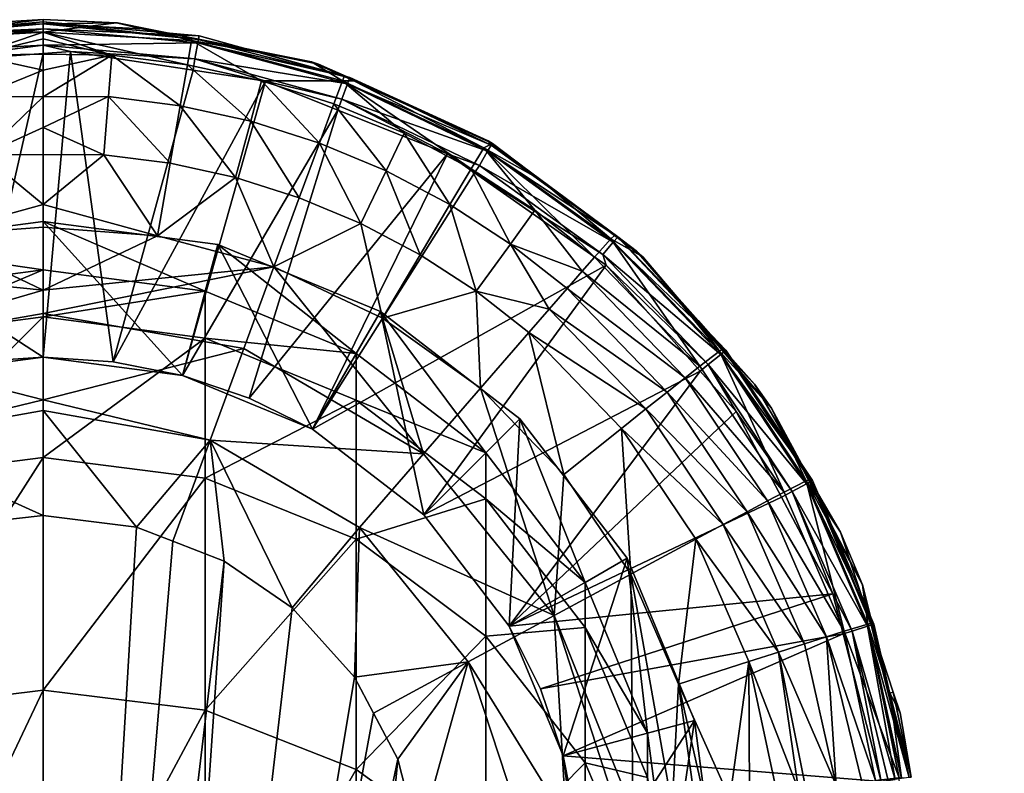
# Model space of a CAD drawing. Extents: x -0.027 to 0.027, y -0.189 to 0.072.
# Tile 256 of 256: x 0 to 0.015, y 0.06 to 0.072. Entities that reach past the tile are written whole.
import ezdxf

# ---------------------------------------------------------------- set-up
doc = ezdxf.new("R2010")
doc.units = 0
doc.layers.add('mesh', color=7, linetype='CONTINUOUS')

msp = doc.modelspace()

# ---------------------------------------------------------------- meshes
at = {"layer": 'mesh'}
mesh = msp.add_polyface(dxfattribs=at)
corners = [(-0.001687, 0.072257, 0.057423), (-0.001592, 0.072359, 0.094391), (-0.001694, 0.072335, 0.09439), (0, 0.07245, 0.057427), (-0.002188, 0.071073, 0.052787), (-0.002303, 0.07173, 0.054184), (-0.00349, 0.071469, 0.054184), (0, 0.072248, 0.055756), (-0.002371, 0.072117, 0.055747), (-0.002386, 0.072178, 0.057422), (-0.003152, 0.07209, 0.05742), (-0.000966, 0.070288, 0.051599), (0, 0.069492, 0.050885), (0, 0.070294, 0.051635), (-0.001097, 0.071884, 0.054184), (0, 0.071897, 0.054196), (0, 0.072143, 0.054881), (0, 0.071644, 0.053494), (-0.001042, 0.071219, 0.052787), (0, 0.071217, 0.052816), (0, 0.070726, 0.052039), (-0.003316, 0.070825, 0.052787), (-0.002028, 0.070153, 0.051599), (-0.003074, 0.069923, 0.051599), (-0.000001, 0.071909, 0.094893), (-0.001125, 0.066976, 0.094893), (-0.002417, 0.071726, 0.094888), (0.000435, 0.071942, 0.094894), (0, 0.06705, 0.094894), (-0.002485, 0.072154, 0.094385), (-0.000003, 0.072382, 0.094392), (-0.002496, 0.072189, 0.094572), (-0.004894, 0.07148, 0.094644), (-0.002477, 0.07208, 0.094741), (-0.000004, 0.072041, 0.094885), (-0.002447, 0.071913, 0.094853), (-0.000004, 0.072303, 0.094747), (-0.004781, 0.071173, 0.094863), (-0.000004, 0.072415, 0.094578)]
mesh.append_faces([[corners[k] for k in face] for face in [(0, 1, 2, 2), (3, 1, 0, 0), (4, 5, 6, 6), (0, 7, 3, 3), (0, 8, 7, 7), (9, 8, 0, 0), (10, 8, 9, 9), (11, 12, 13, 13), (14, 15, 16, 16), (14, 17, 15, 15), (18, 17, 14, 14), (18, 19, 17, 17), (11, 19, 18, 18), (11, 20, 19, 19), (13, 20, 11, 11), (21, 4, 6, 6), (21, 22, 4, 4), (23, 22, 21, 21), (11, 4, 22, 22), (18, 4, 11, 11), (18, 5, 4, 4), (14, 5, 18, 18), (14, 8, 5, 5), (14, 7, 8, 8), (16, 7, 14, 14), (24, 25, 26, 26), (27, 28, 24, 24), (29, 9, 0, 0), (29, 10, 9, 9), (0, 2, 29, 29), (3, 30, 1, 1), (31, 32, 29, 29), (33, 32, 31, 31), (34, 27, 24, 24), (34, 24, 26, 26), (35, 36, 34, 34), (35, 33, 36, 36), (37, 33, 35, 35), (34, 26, 35, 35), (2, 1, 30, 30), (31, 36, 33, 33), (31, 38, 36, 36), (31, 30, 38, 38), (29, 30, 31, 31), (29, 2, 30, 30)]])
mesh = msp.add_polyface(dxfattribs=at)
corners = [(0.002394, 0.071642, 0.094886), (0.001118, 0.066977, 0.094893), (0.000435, 0.071942, 0.094894), (0.003551, 0.071464, 0.094881), (0.001687, 0.072297, 0.057422), (0.001187, 0.072399, 0.094392), (0.001168, 0.072401, 0.057423), (0.001687, 0.072297, 0.094389), (0.002376, 0.072159, 0.057421), (0.001096, 0.071884, 0.054184), (0, 0.071897, 0.054196), (0, 0.071644, 0.053494), (0.00237, 0.072117, 0.055747), (0.004284, 0.071778, 0.057418), (0, 0.072248, 0.055756), (0, 0.07245, 0.057427), (0, 0.071217, 0.052816), (0, 0.069492, 0.050885), (0.000966, 0.070288, 0.051599), (0, 0.070294, 0.051635), (0.001826, 0.068991, 0.050654), (0.002303, 0.07173, 0.054184), (0.002188, 0.071073, 0.052787), (0.003316, 0.070825, 0.052787), (0.001042, 0.071219, 0.052787), (0, 0.070726, 0.052039), (0, 0.072143, 0.054881), (0.00349, 0.071469, 0.054184), (0.002028, 0.070153, 0.051599), (0.003073, 0.069923, 0.051599), (-0.000003, 0.072382, 0.094392), (0.002476, 0.072135, 0.094385), (-0.000004, 0.072415, 0.094578), (0.002489, 0.07219, 0.094572), (-0.000004, 0.072303, 0.094747), (0.00247, 0.07208, 0.094741), (0.002424, 0.071822, 0.094879), (-0.000004, 0.072041, 0.094885)]
mesh.append_faces([[corners[k] for k in face] for face in [(0, 1, 2, 2), (3, 1, 0, 0), (4, 5, 6, 6), (4, 7, 5, 5), (8, 7, 4, 4), (9, 10, 11, 11), (12, 8, 4, 4), (12, 13, 8, 8), (6, 12, 4, 4), (6, 14, 12, 12), (15, 14, 6, 6), (16, 9, 11, 11), (17, 18, 19, 19), (17, 20, 18, 18), (21, 22, 23, 23), (9, 22, 21, 21), (9, 24, 22, 22), (16, 24, 9, 9), (16, 25, 24, 24), (9, 26, 10, 10), (9, 14, 26, 26), (21, 14, 9, 9), (21, 12, 14, 14), (27, 12, 21, 21), (18, 25, 19, 19), (18, 24, 25, 25), (28, 24, 18, 18), (28, 22, 24, 24), (29, 22, 28, 28), (29, 23, 22, 22), (6, 30, 15, 15), (6, 5, 30, 30), (8, 31, 7, 7), (7, 30, 5, 5), (7, 31, 30, 30), (32, 31, 33, 33), (32, 30, 31, 31), (34, 33, 35, 35), (34, 32, 33, 33), (36, 2, 37, 37), (36, 0, 2, 2), (36, 3, 0, 0), (37, 35, 36, 36), (37, 34, 35, 35)]])
mesh = msp.add_polyface(dxfattribs=at)
corners = [(0.004705, 0.071003, 0.09487), (0.002226, 0.066757, 0.094889), (0.003551, 0.071464, 0.094881), (0.004807, 0.071542, 0.057417), (0.004399, 0.07174, 0.094374), (0.004284, 0.071778, 0.057418), (0.007041, 0.070401, 0.055745), (0.004964, 0.071471, 0.057417), (0.004784, 0.071472, 0.055747), (0.007179, 0.070469, 0.057414), (0.00237, 0.072117, 0.055747), (0.00349, 0.071469, 0.054184), (0.004415, 0.070477, 0.052786), (0.004646, 0.071103, 0.054184), (0.003316, 0.070825, 0.052787), (0.002303, 0.07173, 0.054184), (0.006498, 0.069491, 0.052786), (0.005765, 0.070633, 0.054183), (0.005478, 0.070032, 0.052786), (0.006839, 0.070064, 0.054183), (0.004092, 0.069602, 0.051599), (0.003073, 0.069923, 0.051599), (0.005077, 0.069189, 0.051598), (0.002476, 0.072135, 0.094385), (0.002376, 0.072159, 0.057421), (0.004892, 0.071517, 0.094369), (0.007108, 0.070511, 0.094346), (0.004901, 0.071527, 0.094555), (0.007156, 0.070441, 0.094529), (0.002489, 0.07219, 0.094572), (0.004863, 0.071422, 0.094724), (0.007101, 0.070345, 0.094698), (0.00247, 0.07208, 0.094741), (0.004773, 0.071177, 0.094863), (0.002424, 0.071822, 0.094879), (0.006458, 0.070302, 0.094852), (0.006969, 0.07012, 0.094837)]
mesh.append_faces([[corners[k] for k in face] for face in [(0, 1, 2, 2), (3, 4, 5, 5), (6, 7, 8, 8), (6, 9, 7, 7), (8, 5, 10, 10), (8, 3, 5, 5), (7, 3, 8, 8), (11, 12, 13, 13), (11, 14, 12, 12), (15, 14, 11, 11), (11, 8, 10, 10), (13, 8, 11, 11), (16, 17, 18, 18), (16, 19, 17, 17), (8, 19, 6, 6), (8, 17, 19, 19), (13, 17, 8, 8), (13, 18, 17, 17), (12, 18, 13, 13), (20, 14, 21, 21), (20, 12, 14, 14), (22, 18, 12, 12), (5, 23, 24, 24), (5, 4, 23, 23), (3, 25, 4, 4), (7, 25, 3, 3), (9, 25, 7, 7), (9, 26, 25, 25), (4, 25, 23, 23), (27, 26, 28, 28), (27, 25, 26, 26), (29, 25, 27, 27), (29, 23, 25, 25), (30, 28, 31, 31), (30, 27, 28, 28), (32, 27, 30, 30), (32, 29, 27, 27), (33, 2, 34, 34), (33, 0, 2, 2), (33, 35, 0, 0), (36, 35, 33, 33), (33, 31, 36, 36), (33, 30, 31, 31), (34, 30, 33, 33), (34, 32, 30, 30)]])
mesh = msp.add_polyface(dxfattribs=at)
corners = [(0.002588, 0.068109, 0.210494), (0, 0.067697, 0.224356), (0, 0.06845, 0.210494), (0.002588, 0.067358, 0.224319), (0.005, 0.06711, 0.210494), (0.005, 0.066365, 0.224211), (0, 0.065447, 0.238056), (0.002588, 0.068109, 0.098494), (0, 0.06845, 0.098494), (0.005, 0.06711, 0.098494), (0.002788, 0.068856, 0.095194), (0, 0.069223, 0.095194), (0.005387, 0.06778, 0.095194), (0.002226, 0.066757, 0.095194), (0, 0.06705, 0.095194), (0.0043, 0.065898, 0.095194), (0.001118, 0.066977, 0.094893), (0, 0.06705, 0.094894), (0.000435, 0.071942, 0.094894), (0.003551, 0.071464, 0.094881), (0.002226, 0.066757, 0.094889), (0.004705, 0.071003, 0.09487), (0.003292, 0.066395, 0.094883), (0.006458, 0.070302, 0.094852), (0.0043, 0.065898, 0.094875), (0.006892, 0.069999, 0.094845), (0, 0.068124, 0.050119), (0.003684, 0.068495, 0.050654), (0.001826, 0.068991, 0.050654), (0, 0.069132, 0.050684), (0, 0.069492, 0.050885), (0, 0.066371, 0.049597), (0.003204, 0.06719, 0.049974), (0, 0.067748, 0.050007), (0.003073, 0.069923, 0.051599), (0.004092, 0.069602, 0.051599), (0.002028, 0.070153, 0.051599), (0.000966, 0.070288, 0.051599), (0.00692, 0.068105, 0.051597), (0.005423, 0.067673, 0.050653), (0.006986, 0.066556, 0.050651), (0.006023, 0.068688, 0.051598), (0.005077, 0.069189, 0.051598), (0.006075, 0.065505, 0.049971), (0.004415, 0.070477, 0.052786), (0.005478, 0.070032, 0.052786), (0.006498, 0.069491, 0.052786)]
mesh.append_faces([[corners[k] for k in face] for face in [(0, 1, 2, 2), (0, 3, 1, 1), (4, 3, 0, 0), (4, 5, 3, 3), (3, 6, 1, 1), (7, 0, 8, 8), (7, 4, 0, 0), (9, 4, 7, 7), (8, 0, 2, 2), (10, 7, 11, 11), (10, 9, 7, 7), (12, 9, 10, 10), (11, 7, 8, 8), (13, 11, 14, 14), (13, 10, 11, 11), (15, 10, 13, 13), (15, 12, 10, 10), (16, 14, 17, 17), (18, 16, 17, 17), (19, 20, 16, 16), (21, 22, 20, 20), (23, 22, 21, 21), (23, 24, 22, 22), (25, 24, 23, 23), (26, 27, 28, 28), (29, 28, 30, 30), (29, 26, 28, 28), (31, 32, 33, 33), (34, 27, 35, 35), (34, 28, 27, 27), (36, 28, 34, 34), (36, 37, 28, 28), (38, 39, 40, 40), (41, 39, 38, 38), (41, 42, 39, 39), (27, 33, 32, 32), (26, 33, 27, 27), (27, 42, 35, 35), (27, 39, 42, 42), (43, 39, 27, 27), (42, 44, 35, 35), (41, 45, 42, 42), (41, 46, 45, 45), (38, 46, 41, 41)]])
mesh = msp.add_polyface(dxfattribs=at)
corners = [(-0.002588, 0.068109, 0.210494), (-0.005, 0.066365, 0.224211), (-0.005, 0.06711, 0.210494), (-0.002588, 0.067358, 0.224319), (0, 0.06845, 0.210494), (0, 0.067697, 0.224356), (-0.005, 0.06711, 0.098494), (-0.002588, 0.068109, 0.098494), (0, 0.06845, 0.098494), (-0.005387, 0.06778, 0.095194), (-0.002788, 0.068856, 0.095194), (0, 0.069223, 0.095194), (-0.002226, 0.066757, 0.095194), (0, 0.06705, 0.095194), (-0.001125, 0.066976, 0.094893), (0, 0.06705, 0.094894), (-0.005376, 0.070828, 0.094865), (-0.0043, 0.065898, 0.094875), (-0.006883, 0.069959, 0.094845), (-0.003287, 0.066397, 0.094883), (-0.00473, 0.071024, 0.09487), (-0.002226, 0.066757, 0.094889), (-0.003204, 0.06719, 0.049974), (0, 0.067748, 0.050007), (0, 0.068124, 0.050119), (0, 0.066371, 0.049597), (-0.000966, 0.070288, 0.051599), (-0.001826, 0.068991, 0.050654), (0, 0.069492, 0.050885), (-0.005423, 0.067673, 0.050653), (-0.00692, 0.068105, 0.051597), (-0.006986, 0.066556, 0.050651), (0, 0.069132, 0.050684), (-0.003684, 0.068495, 0.050654), (-0.006075, 0.065505, 0.049971), (-0.003074, 0.069923, 0.051599), (-0.002028, 0.070153, 0.051599), (-0.005077, 0.069189, 0.051598), (-0.006499, 0.069491, 0.052786), (-0.006023, 0.068688, 0.051598), (-0.005478, 0.070031, 0.052786), (-0.004092, 0.069601, 0.051599), (-0.007467, 0.068861, 0.052785), (-0.002417, 0.071726, 0.094888), (-0.000001, 0.071909, 0.094893)]
mesh.append_faces([[corners[k] for k in face] for face in [(0, 1, 2, 2), (0, 3, 1, 1), (4, 3, 0, 0), (4, 5, 3, 3), (6, 0, 2, 2), (7, 0, 6, 6), (7, 4, 0, 0), (8, 4, 7, 7), (9, 7, 6, 6), (10, 7, 9, 9), (10, 8, 7, 7), (11, 8, 10, 10), (12, 10, 9, 9), (13, 10, 12, 12), (13, 11, 10, 10), (14, 13, 12, 12), (15, 13, 14, 14), (16, 17, 18, 18), (16, 19, 17, 17), (20, 21, 19, 19), (22, 23, 24, 24), (22, 25, 23, 23), (26, 27, 28, 28), (29, 30, 31, 31), (27, 32, 28, 28), (27, 24, 32, 32), (33, 24, 27, 27), (33, 22, 24, 24), (29, 22, 33, 33), (29, 34, 22, 22), (27, 35, 33, 33), (27, 36, 35, 35), (26, 36, 27, 27), (37, 38, 39, 39), (37, 40, 38, 38), (41, 40, 37, 37), (38, 42, 39, 39), (29, 39, 30, 30), (29, 37, 39, 39), (33, 37, 29, 29), (33, 41, 37, 37), (35, 41, 33, 33), (43, 14, 21, 21), (44, 15, 14, 14)]])
mesh = msp.add_polyface(dxfattribs=at)
corners = [(0.008995, 0.068525, 0.094813), (0.0043, 0.065898, 0.094875), (0.006892, 0.069999, 0.094845), (0.010499, 0.066827, 0.094783), (0.006081, 0.064531, 0.094857), (0.009127, 0.069, 0.057411), (0.007948, 0.069888, 0.094333), (0.007948, 0.069889, 0.057413), (0.009071, 0.068946, 0.055743), (0.007041, 0.070401, 0.055745), (0.009581, 0.068657, 0.05741), (0.007179, 0.070469, 0.057414), (0.008371, 0.06815, 0.052783), (0.008613, 0.068426, 0.053458), (0.007466, 0.068861, 0.052785), (0.01026, 0.066722, 0.053455), (0.008086, 0.067822, 0.052161), (0.009632, 0.066223, 0.052157), (0.009972, 0.066493, 0.05278), (0.007759, 0.067446, 0.051596), (0.008321, 0.065176, 0.050647), (0.009242, 0.065912, 0.051592), (0.006986, 0.066556, 0.050651), (0.00692, 0.068105, 0.051597), (0.006839, 0.070064, 0.054183), (0.006498, 0.069491, 0.052786), (0.007858, 0.069401, 0.054182), (0.00881, 0.068651, 0.054181), (0.007108, 0.070511, 0.094346), (0.009181, 0.068974, 0.094315), (0.009477, 0.068754, 0.09431), (0.007156, 0.070441, 0.094529), (0.009181, 0.068973, 0.094498), (0.007101, 0.070345, 0.094698), (0.00911, 0.068889, 0.094666), (0.006969, 0.07012, 0.094837), (0.006458, 0.070302, 0.094852), (0.008941, 0.068692, 0.094806), (0.010626, 0.066933, 0.094773)]
mesh.append_faces([[corners[k] for k in face] for face in [(0, 1, 2, 2), (3, 4, 0, 0), (5, 6, 7, 7), (8, 7, 9, 9), (8, 5, 7, 7), (10, 5, 8, 8), (7, 11, 9, 9), (12, 13, 14, 14), (12, 15, 13, 13), (16, 17, 18, 18), (19, 20, 21, 21), (19, 22, 20, 20), (23, 22, 19, 19), (14, 24, 25, 25), (14, 26, 24, 24), (13, 26, 14, 14), (9, 27, 8, 8), (27, 26, 13, 13), (9, 26, 27, 27), (9, 24, 26, 26), (19, 16, 23, 23), (19, 17, 16, 16), (21, 17, 19, 19), (23, 14, 25, 25), (16, 14, 23, 23), (16, 12, 14, 14), (18, 12, 16, 16), (18, 15, 12, 12), (7, 28, 11, 11), (7, 6, 28, 28), (5, 29, 6, 6), (10, 29, 5, 5), (10, 30, 29, 29), (31, 29, 32, 32), (31, 28, 29, 29), (28, 6, 29, 29), (33, 32, 34, 34), (33, 31, 32, 32), (35, 2, 36, 36), (37, 2, 35, 35), (37, 0, 2, 2), (38, 0, 37, 37), (35, 34, 37, 37), (35, 33, 34, 34)]])
mesh = msp.add_polyface(dxfattribs=at)
corners = [(-0.005, 0.06711, 0.210494), (-0.007071, 0.064785, 0.224039), (-0.007071, 0.065521, 0.210494), (-0.005, 0.066365, 0.224211), (-0.007071, 0.062587, 0.237425), (-0.005, 0.064139, 0.237767), (-0.002588, 0.067358, 0.224319), (-0.002588, 0.065114, 0.237983), (0, 0.067697, 0.224356), (0, 0.065447, 0.238056), (-0.007071, 0.058952, 0.250495), (-0.005, 0.060457, 0.251003), (-0.002588, 0.061404, 0.251322), (0, 0.061727, 0.251431), (-0.007071, 0.065521, 0.098494), (-0.005, 0.06711, 0.098494), (-0.007618, 0.066068, 0.095194), (-0.005387, 0.06778, 0.095194), (-0.0043, 0.065898, 0.095194), (-0.006081, 0.064531, 0.095194), (-0.002226, 0.066757, 0.095194), (-0.006081, 0.064531, 0.094857), (-0.007448, 0.06275, 0.094838), (-0.0043, 0.065898, 0.094875), (-0.003287, 0.066397, 0.094883), (-0.002226, 0.066757, 0.094889), (-0.001125, 0.066976, 0.094893), (-0.008094, 0.06926, 0.094828), (-0.002666, 0.065726, 0.049566), (0, 0.066197, 0.049581), (0, 0.066371, 0.049597), (-0.006793, 0.06218, 0.049554), (-0.005618, 0.060745, 0.049408), (-0.005278, 0.061358, 0.049411), (-0.004906, 0.06203, 0.049415), (-0.002737, 0.06387, 0.049423), (-0.005055, 0.064327, 0.049563), (-0.002071, 0.064108, 0.049423), (0, 0.064519, 0.049424), (-0.001332, 0.064372, 0.049424), (-0.003204, 0.06719, 0.049974), (-0.006075, 0.065505, 0.049971), (-0.006986, 0.066556, 0.050651), (-0.005423, 0.067673, 0.050653), (-0.003976, 0.063041, 0.04942)]
mesh.append_faces([[corners[k] for k in face] for face in [(0, 1, 2, 2), (0, 3, 1, 1), (3, 4, 1, 1), (3, 5, 4, 4), (6, 5, 3, 3), (6, 7, 5, 5), (8, 7, 6, 6), (8, 9, 7, 7), (5, 10, 4, 4), (7, 11, 5, 5), (7, 12, 11, 11), (9, 12, 7, 7), (9, 13, 12, 12), (14, 0, 2, 2), (15, 0, 14, 14), (16, 15, 14, 14), (17, 15, 16, 16), (18, 16, 19, 19), (18, 17, 16, 16), (20, 17, 18, 18), (21, 19, 22, 22), (21, 18, 19, 19), (23, 18, 21, 21), (24, 18, 23, 23), (24, 20, 18, 18), (25, 20, 24, 24), (26, 20, 25, 25), (27, 23, 21, 21), (28, 29, 30, 30), (31, 32, 33, 33), (33, 34, 31, 31), (35, 28, 36, 36), (37, 28, 35, 35), (28, 38, 29, 29), (28, 39, 38, 38), (37, 39, 28, 28), (40, 28, 30, 30), (40, 36, 28, 28), (41, 36, 40, 40), (41, 31, 36, 36), (42, 41, 43, 43), (31, 44, 36, 36), (31, 34, 44, 44), (35, 36, 44, 44)]])
mesh = msp.add_polyface(dxfattribs=at)
corners = [(0.011072, 0.066181, 0.094771), (0.007448, 0.06275, 0.094838), (0.010499, 0.066827, 0.094783), (0.010455, 0.067628, 0.057408), (0.009477, 0.068754, 0.09431), (0.009581, 0.068657, 0.05741), (0.010468, 0.067637, 0.094292), (0.011637, 0.066234, 0.057406), (0.011369, 0.06662, 0.094275), (0.010843, 0.067169, 0.057407), (0.01219, 0.065072, 0.055735), (0.012229, 0.065085, 0.057404), (0.010805, 0.067149, 0.05574), (0.009071, 0.068946, 0.055743), (0.011251, 0.064579, 0.052774), (0.009972, 0.066493, 0.05278), (0.009632, 0.066223, 0.052157), (0.011841, 0.064891, 0.054172), (0.010494, 0.066907, 0.054177), (0.00881, 0.068651, 0.054181), (0.01026, 0.066722, 0.053455), (0.008613, 0.068426, 0.053458), (0.009242, 0.065912, 0.051592), (0.010868, 0.064375, 0.052152), (0.011576, 0.064752, 0.053449), (0.010895, 0.067154, 0.094284), (0.012268, 0.065069, 0.094256), (0.01091, 0.067166, 0.094465), (0.009181, 0.068973, 0.094498), (0.009181, 0.068974, 0.094315), (0.012291, 0.065081, 0.094434), (0.010826, 0.067096, 0.094633), (0.012196, 0.065028, 0.094602), (0.00911, 0.068889, 0.094666), (0.010626, 0.066933, 0.094773), (0.008995, 0.068525, 0.094813), (0.011971, 0.064905, 0.094742), (0.011798, 0.064812, 0.094754), (0.008941, 0.068692, 0.094806)]
mesh.append_faces([[corners[k] for k in face] for face in [(0, 1, 2, 2), (3, 4, 5, 5), (3, 6, 4, 4), (7, 8, 9, 9), (7, 10, 11, 11), (7, 12, 10, 10), (9, 12, 7, 7), (12, 5, 13, 13), (12, 3, 5, 5), (9, 3, 12, 12), (14, 15, 16, 16), (12, 17, 10, 10), (12, 18, 17, 17), (13, 18, 12, 12), (13, 19, 18, 18), (18, 20, 17, 17), (18, 21, 20, 20), (19, 21, 18, 18), (22, 23, 16, 16), (24, 20, 15, 15), (24, 17, 20, 20), (3, 25, 6, 6), (9, 25, 3, 3), (9, 8, 25, 25), (7, 26, 8, 8), (11, 26, 7, 7), (25, 27, 28, 28), (26, 27, 25, 25), (29, 25, 28, 28), (29, 6, 25, 25), (4, 6, 29, 29), (26, 30, 27, 27), (25, 8, 26, 26), (31, 30, 32, 32), (31, 27, 30, 30), (33, 27, 31, 31), (33, 28, 27, 27), (34, 2, 35, 35), (34, 0, 2, 2), (36, 0, 34, 34), (36, 37, 0, 0), (34, 32, 36, 36), (34, 31, 32, 32), (38, 31, 34, 34), (38, 33, 31, 31)]])
mesh = msp.add_polyface(dxfattribs=at)
corners = [(0.007071, 0.065521, 0.210494), (0.005, 0.066365, 0.224211), (0.005, 0.06711, 0.210494), (0.007071, 0.064785, 0.224039), (0.002588, 0.067358, 0.224319), (0.002588, 0.065114, 0.237983), (0, 0.065447, 0.238056), (0.005, 0.064139, 0.237767), (0.007071, 0.062587, 0.237425), (0, 0.061727, 0.251431), (0.002588, 0.061404, 0.251322), (0.005, 0.060457, 0.251003), (0.005, 0.06711, 0.098494), (0.007071, 0.065521, 0.098494), (0.005387, 0.06778, 0.095194), (0.007618, 0.066068, 0.095194), (0.006081, 0.064531, 0.095194), (0.0043, 0.065898, 0.095194), (0.001118, 0.066977, 0.094893), (0.002226, 0.066757, 0.095194), (0, 0.06705, 0.095194), (0.002226, 0.066757, 0.094889), (0.003292, 0.066395, 0.094883), (0.0043, 0.065898, 0.094875), (0.006081, 0.064531, 0.094857), (0.007448, 0.06275, 0.095194), (0.008995, 0.068525, 0.094813), (0.008164, 0.062921, 0.049962), (0.006075, 0.065505, 0.049971), (0.005054, 0.064327, 0.049563), (0, 0.066371, 0.049597), (0.002666, 0.065726, 0.049566), (0.003204, 0.06719, 0.049974), (0, 0.066197, 0.049581), (0.001491, 0.064335, 0.049424), (0, 0.064519, 0.049424), (0.00207, 0.064109, 0.049423), (0.002889, 0.063791, 0.049422), (0.004976, 0.061931, 0.049414), (0.005277, 0.061359, 0.049411), (0.006793, 0.06218, 0.049554), (0.005666, 0.060621, 0.049407), (0.003684, 0.068495, 0.050654), (0.006986, 0.066556, 0.050651), (0.005423, 0.067673, 0.050653), (0.003976, 0.063041, 0.04942)]
mesh.append_faces([[corners[k] for k in face] for face in [(0, 1, 2, 2), (0, 3, 1, 1), (4, 5, 6, 6), (1, 5, 4, 4), (1, 7, 5, 5), (3, 7, 1, 1), (3, 8, 7, 7), (5, 9, 6, 6), (5, 10, 9, 9), (7, 10, 5, 5), (7, 11, 10, 10), (8, 11, 7, 7), (12, 0, 2, 2), (13, 0, 12, 12), (14, 13, 12, 12), (15, 13, 14, 14), (16, 14, 17, 17), (16, 15, 14, 14), (18, 19, 20, 20), (21, 19, 18, 18), (22, 19, 21, 21), (22, 17, 19, 19), (23, 17, 22, 22), (23, 16, 17, 17), (24, 16, 23, 23), (24, 25, 16, 16), (26, 24, 23, 23), (27, 28, 29, 29), (30, 31, 32, 32), (33, 31, 30, 30), (33, 34, 31, 31), (35, 34, 33, 33), (31, 36, 37, 37), (34, 36, 31, 31), (38, 39, 40, 40), (39, 41, 40, 40), (29, 38, 40, 40), (28, 31, 29, 29), (28, 32, 31, 31), (42, 32, 28, 28), (28, 43, 44, 44), (31, 37, 45, 45), (45, 38, 29, 29), (29, 31, 45, 45)]])
mesh = msp.add_polyface(dxfattribs=at)
corners = [(0.00866, 0.06345, 0.210494), (0.007071, 0.064785, 0.224039), (0.007071, 0.065521, 0.210494), (0.00866, 0.062726, 0.223815), (0.009659, 0.061038, 0.210494), (0.009659, 0.060329, 0.223554), (0.007071, 0.062587, 0.237425), (0.00866, 0.060564, 0.236979), (0.007071, 0.065521, 0.098494), (0.00866, 0.06345, 0.098494), (0.009659, 0.061038, 0.098494), (0.007618, 0.066068, 0.095194), (0.00933, 0.063836, 0.095194), (0.010406, 0.061238, 0.095194), (0.007448, 0.06275, 0.095194), (0.006081, 0.064531, 0.095194), (0.008307, 0.060676, 0.095194), (0.007448, 0.06275, 0.094838), (0.006081, 0.064531, 0.094857), (0.007944, 0.061745, 0.094831), (0.010499, 0.066827, 0.094783), (0.012784, 0.062624, 0.09473), (0.008307, 0.060676, 0.094825), (0.012619, 0.063266, 0.094734), (0.011798, 0.064812, 0.094754), (0.011072, 0.066181, 0.094771), (0.011251, 0.064579, 0.052774), (0.009632, 0.066223, 0.052157), (0.010868, 0.064375, 0.052152), (0.011576, 0.064752, 0.053449), (0.009972, 0.066493, 0.05278), (0.012165, 0.062467, 0.052766), (0.010427, 0.06414, 0.051586), (0.010151, 0.061822, 0.050633), (0.011274, 0.062184, 0.051578), (0.009388, 0.063582, 0.050642), (0.005054, 0.064327, 0.049563), (0.006793, 0.06218, 0.049554), (0.008164, 0.062921, 0.049962), (0.010049, 0.059871, 0.050313), (0.009421, 0.059787, 0.05008), (0.006986, 0.066556, 0.050651), (0.006075, 0.065505, 0.049971), (0.008321, 0.065176, 0.050647), (0.009242, 0.065912, 0.051592), (0.01175, 0.062336, 0.052144), (0.008355, 0.059645, 0.049685), (0.009188, 0.059756, 0.049994)]
mesh.append_faces([[corners[k] for k in face] for face in [(0, 1, 2, 2), (0, 3, 1, 1), (4, 3, 0, 0), (4, 5, 3, 3), (3, 6, 1, 1), (3, 7, 6, 6), (5, 7, 3, 3), (8, 0, 2, 2), (9, 0, 8, 8), (9, 4, 0, 0), (10, 4, 9, 9), (11, 9, 8, 8), (12, 9, 11, 11), (12, 10, 9, 9), (13, 10, 12, 12), (14, 11, 15, 15), (14, 12, 11, 11), (16, 12, 14, 14), (16, 13, 12, 12), (17, 14, 18, 18), (19, 14, 17, 17), (19, 16, 14, 14), (20, 17, 18, 18), (19, 21, 22, 22), (17, 23, 19, 19), (17, 24, 23, 23), (25, 24, 17, 17), (26, 27, 28, 28), (29, 30, 26, 26), (31, 26, 28, 28), (32, 33, 34, 34), (32, 35, 33, 33), (36, 37, 38, 38), (35, 39, 33, 33), (38, 40, 35, 35), (38, 41, 42, 42), (38, 43, 41, 41), (35, 43, 38, 38), (35, 44, 43, 43), (32, 44, 35, 35), (32, 28, 44, 44), (32, 45, 28, 28), (34, 45, 32, 32), (46, 47, 38, 38)]])
mesh = msp.add_polyface(dxfattribs=at)
corners = [(0.007944, 0.061745, 0.094831), (0.012619, 0.063266, 0.094734), (0.012784, 0.062624, 0.09473), (0.012354, 0.064841, 0.057403), (0.01274, 0.064255, 0.094245), (0.012391, 0.064857, 0.094253), (0.013092, 0.063409, 0.057401), (0.013585, 0.061691, 0.094223), (0.013531, 0.061679, 0.057399), (0.013694, 0.061362, 0.09422), (0.013301, 0.060282, 0.054171), (0.012802, 0.062667, 0.054164), (0.012515, 0.062578, 0.053442), (0.013248, 0.062795, 0.0574), (0.013179, 0.06278, 0.055728), (0.01219, 0.065072, 0.055735), (0.012229, 0.065085, 0.057404), (0.012165, 0.062467, 0.052766), (0.010868, 0.064375, 0.052152), (0.01175, 0.062336, 0.052144), (0.011251, 0.064579, 0.052774), (0.011576, 0.064752, 0.053449), (0.013679, 0.060324, 0.055349), (0.013714, 0.060326, 0.055722), (0.011274, 0.062184, 0.051578), (0.01207, 0.060132, 0.051934), (0.011841, 0.064891, 0.054172), (0.012268, 0.065069, 0.094256), (0.01323, 0.062769, 0.094232), (0.012674, 0.060207, 0.052833), (0.013276, 0.062783, 0.09441), (0.012291, 0.065081, 0.094434), (0.013838, 0.060329, 0.094396), (0.013174, 0.062748, 0.094578), (0.012196, 0.065028, 0.094602), (0.01293, 0.062668, 0.094718), (0.011971, 0.064905, 0.094742), (0.011798, 0.064812, 0.094754), (0.013613, 0.060297, 0.094654), (0.013391, 0.060267, 0.094714), (0.013873, 0.060334, 0.094215)]
mesh.append_faces([[corners[k] for k in face] for face in [(0, 1, 2, 2), (3, 4, 5, 5), (6, 4, 3, 3), (7, 8, 9, 9), (10, 11, 12, 12), (8, 13, 14, 14), (15, 3, 16, 16), (15, 6, 3, 3), (17, 18, 19, 19), (12, 20, 17, 17), (12, 21, 20, 20), (11, 21, 12, 12), (22, 14, 11, 11), (23, 8, 14, 14), (24, 25, 19, 19), (11, 26, 21, 21), (11, 15, 26, 26), (14, 15, 11, 11), (14, 6, 15, 15), (13, 6, 14, 14), (16, 3, 27, 27), (3, 5, 27, 27), (6, 28, 4, 4), (13, 28, 6, 6), (13, 8, 28, 28), (7, 28, 8, 8), (17, 29, 12, 12), (19, 29, 17, 17), (28, 30, 31, 31), (27, 28, 31, 31), (5, 28, 27, 27), (28, 32, 30, 30), (33, 30, 32, 32), (34, 30, 33, 33), (34, 31, 30, 30), (1, 35, 2, 2), (1, 36, 35, 35), (1, 37, 36, 36), (35, 33, 38, 38), (36, 33, 35, 35), (36, 34, 33, 33), (39, 2, 35, 35), (5, 4, 28, 28), (40, 28, 7, 7), (40, 32, 28, 28)]])
mesh = msp.add_polyface(dxfattribs=at)
corners = [(-0.00866, 0.05345, 0.210494), (-0.00866, 0.052785, 0.222732), (-0.007071, 0.050726, 0.222508), (-0.007071, 0.062587, 0.237425), (-0.00866, 0.056989, 0.249832), (-0.00866, 0.060564, 0.236979), (-0.007071, 0.058952, 0.250495), (-0.005, 0.064139, 0.237767), (-0.005, 0.060457, 0.251003), (-0.00866, 0.052043, 0.262222), (-0.007071, 0.053922, 0.263093), (-0.005, 0.055364, 0.263762), (-0.002588, 0.061404, 0.251322), (-0.002588, 0.056271, 0.264182), (0, 0.061727, 0.251431), (0, 0.05658, 0.264325), (-0.007071, 0.047558, 0.275073), (-0.005, 0.048919, 0.275894), (-0.002588, 0.049775, 0.27641), (-0.007071, 0.051379, 0.098494), (-0.007071, 0.051379, 0.210494), (-0.00866, 0.05345, 0.098494), (-0.007618, 0.050832, 0.095194), (-0.00933, 0.053063, 0.095194), (-0.008307, 0.056224, 0.095194), (-0.007448, 0.05415, 0.095194), (-0.0086, 0.05845, 0.095194), (-0.010406, 0.055661, 0.095194), (-0.006081, 0.052369, 0.095194), (-0.006081, 0.052369, 0.094857), (-0.007448, 0.05415, 0.094838), (-0.007945, 0.055159, 0.094831), (-0.008307, 0.056224, 0.094825), (-0.008527, 0.057332, 0.094821), (-0.0086, 0.05845, 0.09482), (-0.008307, 0.060676, 0.095194), (-0.008307, 0.060676, 0.094825), (-0.007947, 0.061737, 0.094831), (-0.008526, 0.059574, 0.094821), (0, 0.039363, 0.049205), (-0.002071, 0.064108, 0.049423), (-0.002737, 0.06387, 0.049423), (-0.001332, 0.064372, 0.049424), (0, 0.064519, 0.049424), (-0.005618, 0.060745, 0.049408), (-0.005994, 0.059327, 0.049397), (-0.006793, 0.06218, 0.049554), (-0.007836, 0.059576, 0.049569), (-0.010251, 0.038995, 0.049381), (-0.007658, 0.059552, 0.049552), (-0.007445, 0.048261, 0.049311), (-0.003976, 0.063041, 0.04942), (-0.004906, 0.06203, 0.049415)]
mesh.append_faces([[corners[k] for k in face] for face in [(0, 1, 2, 2), (3, 4, 5, 5), (3, 6, 4, 4), (7, 8, 6, 6), (6, 9, 4, 4), (6, 10, 9, 9), (8, 10, 6, 6), (8, 11, 10, 10), (12, 11, 8, 8), (12, 13, 11, 11), (14, 13, 12, 12), (14, 15, 13, 13), (11, 16, 10, 10), (13, 17, 11, 11), (15, 18, 13, 13), (19, 0, 20, 20), (21, 0, 19, 19), (22, 21, 19, 19), (23, 21, 22, 22), (24, 23, 25, 25), (26, 27, 24, 24), (25, 22, 28, 28), (25, 23, 22, 22), (29, 25, 28, 28), (30, 25, 29, 29), (31, 25, 30, 30), (31, 24, 25, 25), (32, 24, 31, 31), (33, 24, 32, 32), (33, 26, 24, 24), (34, 26, 33, 33), (35, 36, 37, 37), (26, 36, 35, 35), (26, 38, 36, 36), (34, 38, 26, 26), (39, 40, 41, 41), (39, 42, 40, 40), (43, 42, 39, 39), (39, 44, 45, 45), (46, 45, 44, 44), (47, 48, 49, 49), (45, 49, 50, 50), (39, 51, 52, 52), (46, 49, 45, 45), (47, 49, 46, 46)]])
mesh = msp.add_polyface(dxfattribs=at)
corners = [(0.007071, 0.051379, 0.210494), (0.00866, 0.052785, 0.222732), (0.00866, 0.05345, 0.210494), (0.007071, 0.050726, 0.222508), (0.005, 0.049789, 0.210494), (0.005, 0.049146, 0.222335), (0.002588, 0.04879, 0.210494), (0.002588, 0.048153, 0.222227), (0.00866, 0.050799, 0.234826), (0.007071, 0.048776, 0.23438), (0.00866, 0.047515, 0.246634), (0.002588, 0.056271, 0.264182), (0.002588, 0.049775, 0.27641), (0, 0.050067, 0.276585), (0.005, 0.055364, 0.263762), (0.005, 0.048919, 0.275894), (0.007071, 0.053922, 0.263093), (0.007071, 0.047558, 0.275073), (0.00866, 0.052043, 0.262222), (0.009659, 0.049855, 0.261208), (0.00866, 0.045785, 0.274004), (0.007071, 0.051379, 0.098494), (0.00866, 0.05345, 0.098494), (0.005, 0.049789, 0.098494), (0.002588, 0.04879, 0.098494), (0.00933, 0.053063, 0.095194), (0.007618, 0.050832, 0.095194), (0.005387, 0.04912, 0.095194), (0.002788, 0.048043, 0.095194), (0.006081, 0.052369, 0.095194), (0.0043, 0.051002, 0.095194), (0.002226, 0.050143, 0.095194), (0, 0.04985, 0.095194), (0.006081, 0.052369, 0.094857), (0.007448, 0.05415, 0.094838), (0.00329, 0.050504, 0.094883), (0.0043, 0.051002, 0.094875), (0.001122, 0.049923, 0.094893), (0.002226, 0.050143, 0.094889), (0.015359, 0.0449, 0.094658), (0.005277, 0.061359, 0.049411), (0.004976, 0.061931, 0.049414), (0.001212, 0.039319, 0.049205), (0.001491, 0.064335, 0.049424), (0, 0.064519, 0.049424), (0, 0.039363, 0.049205), (0.003976, 0.063041, 0.04942)]
mesh.append_faces([[corners[k] for k in face] for face in [(0, 1, 2, 2), (0, 3, 1, 1), (4, 3, 0, 0), (4, 5, 3, 3), (6, 5, 4, 4), (6, 7, 5, 5), (3, 8, 1, 1), (3, 9, 8, 8), (5, 9, 3, 3), (9, 10, 8, 8), (11, 12, 13, 13), (14, 15, 12, 12), (16, 17, 15, 15), (18, 17, 16, 16), (19, 20, 18, 18), (21, 0, 22, 22), (21, 4, 0, 0), (23, 4, 21, 21), (23, 6, 4, 4), (24, 6, 23, 23), (25, 21, 22, 22), (26, 21, 25, 25), (26, 23, 21, 21), (27, 23, 26, 26), (27, 24, 23, 23), (28, 24, 27, 27), (29, 26, 25, 25), (30, 26, 29, 29), (30, 27, 26, 26), (31, 27, 30, 30), (31, 28, 27, 27), (32, 28, 31, 31), (29, 33, 30, 30), (29, 34, 33, 33), (30, 35, 31, 31), (30, 36, 35, 35), (33, 36, 30, 30), (31, 37, 32, 32), (31, 38, 37, 37), (35, 38, 31, 31), (39, 33, 34, 34), (40, 41, 42, 42), (43, 44, 45, 45), (41, 46, 42, 42)]])
mesh = msp.add_polyface(dxfattribs=at)
corners = [(0.00866, 0.05345, 0.210494), (0.00866, 0.052785, 0.222732), (0.009659, 0.055183, 0.222993), (0.007071, 0.062587, 0.237425), (0.007071, 0.058952, 0.250495), (0.005, 0.060457, 0.251003), (0.00866, 0.060564, 0.236979), (0.00866, 0.056989, 0.249832), (0.009659, 0.058209, 0.23646), (0.002588, 0.061404, 0.251322), (0, 0.05658, 0.264325), (0, 0.061727, 0.251431), (0.002588, 0.056271, 0.264182), (0.005, 0.055364, 0.263762), (0.007071, 0.053922, 0.263093), (0.00866, 0.052043, 0.262222), (0.009659, 0.054704, 0.249061), (0, 0.050067, 0.276585), (0.002588, 0.049775, 0.27641), (0.005, 0.048919, 0.275894), (0.00866, 0.05345, 0.098494), (0.007071, 0.051379, 0.210494), (0.0086, 0.05845, 0.095194), (0.010406, 0.061238, 0.095194), (0.008307, 0.060676, 0.095194), (0.008307, 0.056224, 0.095194), (0.010773, 0.05845, 0.095194), (0.007448, 0.05415, 0.095194), (0.010406, 0.055661, 0.095194), (0.006081, 0.052369, 0.095194), (0.00933, 0.053063, 0.095194), (0.008307, 0.060676, 0.094825), (0.007944, 0.061745, 0.094831), (0.008526, 0.059574, 0.094821), (0.0086, 0.05845, 0.09482), (0.007944, 0.055155, 0.094831), (0.007448, 0.05415, 0.094838), (0.008307, 0.056224, 0.094825), (0.008526, 0.057324, 0.094821), (0.007652, 0.059551, 0.049595), (0.005994, 0.059327, 0.049397), (0.007445, 0.048261, 0.049311), (0.005666, 0.060621, 0.049407), (0.003621, 0.038894, 0.049209), (0.005277, 0.061359, 0.049411), (0.001212, 0.039319, 0.049205), (0, 0.039363, 0.049205), (0.00207, 0.064109, 0.049423), (0.001491, 0.064335, 0.049424), (0.002889, 0.063791, 0.049422), (0.006793, 0.06218, 0.049554), (0.008164, 0.062921, 0.049962), (0.009188, 0.059756, 0.049994), (0.009421, 0.059787, 0.05008), (0.008355, 0.059645, 0.049685), (0.003976, 0.063041, 0.04942)]
mesh.append_faces([[corners[k] for k in face] for face in [(0, 1, 2, 2), (3, 4, 5, 5), (6, 4, 3, 3), (6, 7, 4, 4), (8, 7, 6, 6), (9, 10, 11, 11), (9, 12, 10, 10), (5, 12, 9, 9), (5, 13, 12, 12), (4, 13, 5, 5), (4, 14, 13, 13), (7, 14, 4, 4), (7, 15, 14, 14), (16, 15, 7, 7), (12, 17, 10, 10), (13, 18, 12, 12), (14, 19, 13, 13), (20, 21, 0, 0), (22, 23, 24, 24), (25, 26, 22, 22), (27, 28, 25, 25), (29, 30, 27, 27), (31, 24, 32, 32), (33, 24, 31, 31), (33, 22, 24, 24), (34, 22, 33, 33), (25, 35, 36, 36), (25, 37, 35, 35), (22, 37, 25, 25), (22, 38, 37, 37), (34, 38, 22, 22), (27, 36, 29, 29), (27, 25, 36, 36), (39, 40, 41, 41), (42, 43, 40, 40), (44, 45, 42, 42), (46, 47, 48, 48), (46, 49, 47, 47), (50, 40, 39, 39), (50, 42, 40, 40), (51, 52, 53, 53), (54, 39, 41, 41), (45, 55, 49, 49), (50, 39, 54, 54), (51, 50, 54, 54)]])
mesh = msp.add_polyface(dxfattribs=at)
corners = [(-0.002588, 0.04879, 0.210494), (0, 0.047814, 0.22219), (0, 0.04845, 0.210494), (-0.005, 0.049789, 0.210494), (-0.002588, 0.048153, 0.222227), (-0.005, 0.049146, 0.222335), (-0.007071, 0.051379, 0.210494), (-0.007071, 0.050726, 0.222508), (-0.00866, 0.05345, 0.210494), (-0.005, 0.047224, 0.234038), (-0.007071, 0.048776, 0.23438), (-0.00866, 0.052785, 0.222732), (-0.00866, 0.050799, 0.234826), (-0.007071, 0.045552, 0.245972), (-0.007071, 0.053922, 0.263093), (-0.00866, 0.045785, 0.274004), (-0.00866, 0.052043, 0.262222), (-0.005, 0.055364, 0.263762), (-0.005, 0.048919, 0.275894), (-0.007071, 0.047558, 0.275073), (-0.002588, 0.056271, 0.264182), (-0.002588, 0.049775, 0.27641), (0, 0.05658, 0.264325), (0, 0.050067, 0.276585), (0, 0.04845, 0.098494), (-0.002588, 0.04879, 0.098494), (-0.005, 0.049789, 0.098494), (-0.007071, 0.051379, 0.098494), (-0.002788, 0.048043, 0.095194), (-0.005387, 0.04912, 0.095194), (-0.007618, 0.050832, 0.095194), (-0.002226, 0.050143, 0.095194), (0, 0.047676, 0.095194), (0, 0.04985, 0.095194), (-0.0043, 0.051002, 0.095194), (-0.006081, 0.052369, 0.095194), (-0.001125, 0.049924, 0.094893), (-0.002226, 0.050143, 0.094889), (-0.003295, 0.050506, 0.094883), (-0.0043, 0.051002, 0.094875), (-0.006081, 0.052369, 0.094857), (0, 0.04985, 0.094894), (0.001122, 0.049923, 0.094893), (-0.004906, 0.06203, 0.049415), (-0.005278, 0.061358, 0.049411), (0, 0.039363, 0.049205), (-0.003512, 0.038999, 0.049208), (-0.005994, 0.059327, 0.049397), (-0.007445, 0.048261, 0.049311), (-0.005618, 0.060745, 0.049408), (-0.002737, 0.06387, 0.049423), (-0.003976, 0.063041, 0.04942)]
mesh.append_faces([[corners[k] for k in face] for face in [(0, 1, 2, 2), (3, 4, 0, 0), (3, 5, 4, 4), (6, 5, 3, 3), (6, 7, 5, 5), (8, 7, 6, 6), (7, 9, 5, 5), (7, 10, 9, 9), (11, 10, 7, 7), (11, 12, 10, 10), (12, 13, 10, 10), (14, 15, 16, 16), (17, 18, 19, 19), (20, 21, 18, 18), (22, 23, 21, 21), (24, 0, 2, 2), (25, 0, 24, 24), (25, 3, 0, 0), (26, 3, 25, 25), (26, 6, 3, 3), (27, 6, 26, 26), (28, 26, 25, 25), (29, 26, 28, 28), (29, 27, 26, 26), (30, 27, 29, 29), (31, 32, 33, 33), (31, 28, 32, 32), (34, 28, 31, 31), (34, 29, 28, 28), (35, 29, 34, 34), (35, 30, 29, 29), (36, 37, 31, 31), (33, 36, 31, 31), (38, 31, 37, 37), (38, 34, 31, 31), (39, 34, 38, 38), (39, 35, 34, 34), (40, 35, 39, 39), (33, 41, 36, 36), (33, 42, 41, 41), (43, 44, 45, 45), (46, 47, 48, 48), (44, 49, 45, 45), (50, 51, 45, 45)]])
mesh = msp.add_polyface(dxfattribs=at)
corners = [(0, 0.04845, 0.210494), (0.002588, 0.048153, 0.222227), (0.002588, 0.04879, 0.210494), (0, 0.047814, 0.22219), (0.005, 0.049146, 0.222335), (0.005, 0.047224, 0.234038), (0.007071, 0.048776, 0.23438), (0.002588, 0.046249, 0.233823), (0, 0.045916, 0.233749), (0.007071, 0.045552, 0.245972), (0.005, 0.044047, 0.245463), (0.002588, 0.0431, 0.245144), (0, 0.042777, 0.245035), (0.007071, 0.041092, 0.257146), (0.005, 0.03965, 0.256477), (0.002588, 0.038744, 0.256057), (0, 0.038434, 0.255914), (0.007071, 0.035447, 0.267771), (0.002588, 0.049775, 0.27641), (0, 0.042264, 0.288068), (0, 0.050067, 0.276585), (0.002588, 0.041993, 0.287862), (0.005, 0.048919, 0.275894), (0.005, 0.041198, 0.287256), (0.007071, 0.047558, 0.275073), (0.007071, 0.039934, 0.286293), (0, 0.033264, 0.298639), (0.002588, 0.033017, 0.298404), (0.005, 0.032292, 0.297716), (0.002588, 0.04879, 0.098494), (0, 0.04845, 0.098494), (0.002788, 0.048043, 0.095194), (0, 0.047676, 0.095194), (0, 0.04985, 0.095194), (0.002226, 0.050143, 0.094889), (0.003172, 0.025952, 0.094876), (0.001122, 0.049923, 0.094893), (0.00329, 0.050504, 0.094883), (0.005582, 0.025696, 0.094863), (0.0043, 0.051002, 0.094875), (0.006081, 0.052369, 0.094857), (0.003765, 0.036492, 0.049116), (0.003621, 0.038894, 0.049209), (0.001212, 0.039319, 0.049205), (0.004839, 0.038679, 0.049211), (0.007445, 0.048261, 0.049311), (0.007187, 0.037789, 0.049219), (0.005994, 0.059327, 0.049397), (0.005666, 0.060621, 0.049407), (0.002889, 0.063791, 0.049422), (0, 0.039363, 0.049205)]
mesh.append_faces([[corners[k] for k in face] for face in [(0, 1, 2, 2), (0, 3, 1, 1), (4, 5, 6, 6), (1, 5, 4, 4), (1, 7, 5, 5), (3, 7, 1, 1), (3, 8, 7, 7), (5, 9, 6, 6), (5, 10, 9, 9), (7, 10, 5, 5), (7, 11, 10, 10), (8, 11, 7, 7), (8, 12, 11, 11), (10, 13, 9, 9), (10, 14, 13, 13), (11, 14, 10, 10), (11, 15, 14, 14), (12, 15, 11, 11), (12, 16, 15, 15), (14, 17, 13, 13), (18, 19, 20, 20), (18, 21, 19, 19), (22, 21, 18, 18), (22, 23, 21, 21), (24, 23, 22, 22), (24, 25, 23, 23), (21, 26, 19, 19), (23, 27, 21, 21), (25, 28, 23, 23), (29, 0, 2, 2), (30, 0, 29, 29), (31, 30, 29, 29), (32, 30, 31, 31), (33, 32, 31, 31), (34, 35, 36, 36), (37, 38, 34, 34), (38, 39, 40, 40), (41, 42, 43, 43), (41, 44, 42, 42), (45, 44, 46, 46), (47, 44, 45, 45), (47, 42, 44, 44), (48, 43, 42, 42), (43, 49, 50, 50)]])
mesh = msp.add_polyface(dxfattribs=at)
corners = [(0.01, 0.05845, 0.210494), (0.009659, 0.060329, 0.223554), (0.009659, 0.061038, 0.210494), (0.01, 0.057756, 0.223273), (0.009659, 0.055861, 0.210494), (0.009659, 0.058209, 0.23646), (0.00866, 0.060564, 0.236979), (0.01, 0.055682, 0.235903), (0.009659, 0.061038, 0.098494), (0.01, 0.05845, 0.098494), (0.009659, 0.055861, 0.098494), (0.010406, 0.061238, 0.095194), (0.010773, 0.05845, 0.095194), (0.010406, 0.055661, 0.095194), (0.0086, 0.05845, 0.095194), (0.008307, 0.056224, 0.095194), (0.013694, 0.061362, 0.09422), (0.013531, 0.061679, 0.057399), (0.013873, 0.060334, 0.057397), (0.013301, 0.060282, 0.054171), (0.0141, 0.052761, 0.053493), (0.013679, 0.060324, 0.055349), (0.010151, 0.061822, 0.050633), (0.010577, 0.05994, 0.05064), (0.010974, 0.059992, 0.050886), (0.012802, 0.062667, 0.054164), (0.013714, 0.060326, 0.055722), (0.013179, 0.06278, 0.055728), (0.011289, 0.060032, 0.051187), (0.011725, 0.060088, 0.051604), (0.011274, 0.062184, 0.051578), (0.01042, 0.059919, 0.050543), (0.010049, 0.059871, 0.050313), (0.009388, 0.063582, 0.050642), (0.009421, 0.059787, 0.05008), (0.012515, 0.062578, 0.053442), (0.013083, 0.060258, 0.053494), (0.01207, 0.060132, 0.051934), (0.012188, 0.060147, 0.052047), (0.01175, 0.062336, 0.052144), (0.008307, 0.060676, 0.094825), (0.013391, 0.060267, 0.094714), (0.008526, 0.059574, 0.094821), (0.012784, 0.062624, 0.09473), (0.0086, 0.05845, 0.09482), (0.008526, 0.057324, 0.094821), (0.013505, 0.060282, 0.094698), (0.013613, 0.060297, 0.094654), (0.013873, 0.060334, 0.094215), (0.012674, 0.060207, 0.052833), (0.013174, 0.062748, 0.094578), (0.013716, 0.060311, 0.094579), (0.013838, 0.060329, 0.094396), (0.01293, 0.062668, 0.094718), (0.013585, 0.061691, 0.094223)]
mesh.append_faces([[corners[k] for k in face] for face in [(0, 1, 2, 2), (0, 3, 1, 1), (4, 3, 0, 0), (1, 5, 6, 6), (3, 5, 1, 1), (3, 7, 5, 5), (8, 0, 2, 2), (9, 0, 8, 8), (9, 4, 0, 0), (10, 4, 9, 9), (11, 9, 8, 8), (12, 9, 11, 11), (12, 10, 9, 9), (13, 10, 12, 12), (14, 12, 11, 11), (15, 13, 12, 12), (16, 17, 18, 18), (19, 20, 21, 21), (22, 23, 24, 24), (21, 25, 19, 19), (26, 27, 21, 21), (18, 17, 26, 26), (28, 29, 30, 30), (30, 24, 28, 28), (30, 22, 24, 24), (22, 31, 23, 23), (22, 32, 31, 31), (33, 34, 32, 32), (35, 36, 19, 19), (37, 38, 39, 39), (29, 37, 30, 30), (40, 41, 42, 42), (40, 43, 41, 41), (41, 44, 42, 42), (41, 45, 44, 44), (46, 47, 41, 41), (16, 18, 48, 48), (20, 36, 49, 49), (35, 49, 36, 36), (39, 38, 49, 49), (50, 51, 47, 47), (50, 52, 51, 51), (53, 46, 41, 41), (53, 47, 46, 46), (48, 54, 16, 16)]])

doc.saveas('drawing.dxf')
